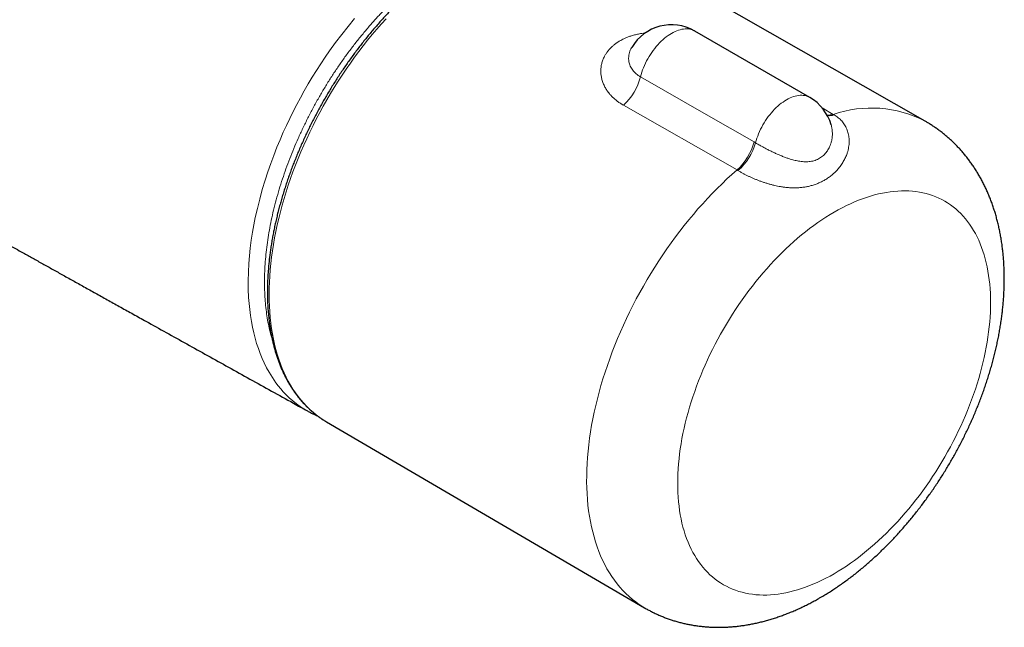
# Model space of a CAD drawing. Header units: millimetres. Extents: x 8 to 830, y 12 to 1725.
# Tile 3 of 256: x 736 to 820, y 82 to 134. Entities that reach past the tile are written whole.
import ezdxf

# ---------------------------------------------------------------- set-up
doc = ezdxf.new("R2010")
doc.units = ezdxf.units.MM

msp = doc.modelspace()

# ---------------------------------------------------------------- linework, layer by layer
at = {"color": 7, "linetype": 'Continuous', "lineweight": 30}
for p, q in [((813.653, 125.274), (786.106, 140.981)), ((803.722, 127.313), (793.822, 133.027)), ((788.396, 131.623), (788.394, 131.619)), ((760.474, 100.339), (760.467, 100.343)), ((761.933, 99.511), (762.106, 99.407)), ((762.106, 99.407), (789.483, 83.406))]:
    msp.add_line(p, q, dxfattribs=at)
at = {"color": 8, "linetype": 'Continuous', "lineweight": 0}
for p, q in [((797.46, 121.073), (787.672, 126.653)), ((804.784, 126.414), (805.751, 125.86)), ((805.751, 125.86), (805.835, 125.811)), ((798.933, 123.485), (799.059, 123.412)), ((797.544, 121.024), (797.46, 121.073))]:
    msp.add_line(p, q, dxfattribs=at)
at = {"color": 8, "linetype": 'Continuous', "lineweight": 0, "flags": 128}
for points in [[(760.467, 100.343), (760.191, 100.501), (759.847, 100.723), (759.523, 100.955), (759.21, 101.204), (758.907, 101.47), (758.615, 101.752), (758.389, 101.99), (758.17, 102.238), (757.958, 102.496), (757.754, 102.765), (757.452, 103.202), (757.168, 103.664), (756.95, 104.059), (756.746, 104.469), (756.569, 104.862), (756.404, 105.267), (756.247, 105.697), (756.102, 106.139), (755.97, 106.594), (755.85, 107.061), (755.743, 107.542), (755.65, 108.035), (755.569, 108.54), (755.502, 109.056), (755.45, 109.571), (755.411, 110.097), (755.379, 110.804), (755.372, 111.527), (755.388, 112.267), (755.427, 113.019), (755.481, 113.681), (755.552, 114.35), (755.64, 115.03), (755.747, 115.715), (755.858, 116.34), (755.983, 116.969), (756.161, 117.769), (756.362, 118.574), (756.586, 119.387), (756.832, 120.202), (757.062, 120.91), (757.309, 121.619), (757.573, 122.33), (757.852, 123.04), (758.118, 123.679), (758.396, 124.317), (758.665, 124.908), (758.944, 125.497), (759.242, 126.1), (759.551, 126.699), (759.87, 127.295), (760.2, 127.887), (760.542, 128.478), (760.893, 129.063), (761.256, 129.643), (761.627, 130.217), (762, 130.773), (762.382, 131.322), (762.899, 132.037), (763.428, 132.736), (763.973, 133.423), (764.53, 134.094)], [(767.24, 134.091), (766.837, 133.644), (766.438, 133.187), (766.045, 132.721), (765.657, 132.246), (765.275, 131.764), (764.9, 131.273), (764.53, 130.774), (764.167, 130.269), (763.811, 129.756), (763.462, 129.237), (763.121, 128.712), (762.787, 128.181), (762.46, 127.644), (762.142, 127.103), (761.832, 126.556), (761.531, 126.005), (761.238, 125.45), (760.953, 124.892), (760.678, 124.33), (760.413, 123.765), (760.156, 123.198), (759.909, 122.629), (759.672, 122.059), (759.445, 121.486), (759.228, 120.913), (759.021, 120.34), (758.824, 119.766), (758.638, 119.193), (758.463, 118.62), (758.298, 118.049), (758.145, 117.479), (758.002, 116.91), (757.87, 116.344), (757.749, 115.781), (757.64, 115.22), (757.542, 114.663), (757.455, 114.11), (757.38, 113.561), (757.316, 113.016), (757.264, 112.477), (757.223, 111.942), (757.194, 111.414), (757.177, 110.891), (757.171, 110.374), (757.177, 109.865), (757.194, 109.362), (757.223, 108.867), (757.264, 108.379), (757.316, 107.9), (757.38, 107.429), (757.455, 106.967), (757.542, 106.514), (757.64, 106.07), (757.749, 105.636), (757.87, 105.212), (758.002, 104.798), (758.145, 104.394), (758.298, 104.002), (758.463, 103.62), (758.638, 103.25), (758.824, 102.891), (759.021, 102.545), (759.228, 102.21), (759.445, 101.888), (759.672, 101.578), (759.909, 101.281), (760.156, 100.997), (760.413, 100.726), (760.678, 100.468), (760.953, 100.224), (761.238, 99.994), (761.531, 99.777), (761.832, 99.574), (761.933, 99.511)], [(793.822, 133.027), (793.757, 133.063), (793.643, 133.114), (793.524, 133.154), (793.4, 133.185), (793.272, 133.205), (793.139, 133.214), (793.002, 133.213), (792.862, 133.201), (792.72, 133.179), (792.574, 133.146), (792.426, 133.103), (792.277, 133.049), (792.126, 132.986), (791.975, 132.912), (791.822, 132.829), (791.67, 132.737), (791.519, 132.635), (791.368, 132.525), (791.219, 132.405), (791.071, 132.278), (790.925, 132.143), (790.782, 132), (790.643, 131.85), (790.506, 131.694), (790.373, 131.532), (790.245, 131.363), (790.121, 131.19), (790.002, 131.012), (789.888, 130.829), (789.78, 130.643), (789.678, 130.454), (789.582, 130.263), (789.492, 130.069), (789.409, 129.874), (789.333, 129.678), (789.265, 129.481), (789.204, 129.285), (789.15, 129.09)], [(789.15, 129.09), (794.812, 125.846), (798.933, 123.485)], [(803.722, 127.313), (803.643, 127.354), (803.53, 127.404), (803.412, 127.443), (803.288, 127.472), (803.16, 127.491), (803.028, 127.499), (802.893, 127.497), (802.754, 127.485), (802.612, 127.462), (802.468, 127.429), (802.321, 127.386), (802.173, 127.333), (802.023, 127.27), (801.873, 127.197), (801.722, 127.114), (801.571, 127.023), (801.421, 126.922), (801.271, 126.813), (801.123, 126.695), (800.976, 126.569), (800.832, 126.435), (800.69, 126.294), (800.551, 126.146), (800.415, 125.991), (800.284, 125.83), (800.156, 125.664), (800.032, 125.492), (799.914, 125.316), (799.8, 125.136), (799.692, 124.952), (799.59, 124.765), (799.494, 124.575), (799.404, 124.383), (799.321, 124.19), (799.245, 123.995), (799.176, 123.8), (799.114, 123.606), (799.059, 123.412)], [(789.483, 83.406), (789.35, 83.486), (789.042, 83.684), (788.743, 83.896), (788.452, 84.122), (788.17, 84.362), (787.898, 84.615), (787.635, 84.883), (787.382, 85.163), (787.138, 85.457), (786.905, 85.763), (786.681, 86.083), (786.468, 86.415), (786.265, 86.759), (786.073, 87.115), (785.891, 87.483), (785.72, 87.863), (785.561, 88.254), (785.412, 88.656), (785.274, 89.069), (785.147, 89.492), (785.032, 89.925), (784.928, 90.369), (784.836, 90.822), (784.755, 91.284), (784.686, 91.755), (784.628, 92.235), (784.582, 92.723), (784.548, 93.219), (784.525, 93.723), (784.514, 94.234), (784.515, 94.751), (784.528, 95.276), (784.552, 95.807), (784.589, 96.343), (784.636, 96.885), (784.696, 97.432), (784.767, 97.984), (784.849, 98.54), (784.944, 99.1), (785.049, 99.664), (785.166, 100.231), (785.295, 100.801), (785.434, 101.373), (785.585, 101.947), (785.746, 102.523), (785.919, 103.1), (786.102, 103.678), (786.296, 104.256), (786.5, 104.835), (786.715, 105.413), (786.94, 105.99), (787.175, 106.566), (787.42, 107.141), (787.675, 107.714), (787.94, 108.284), (788.213, 108.851), (788.496, 109.416), (788.788, 109.977), (789.089, 110.534), (789.398, 111.087), (789.716, 111.635), (790.042, 112.178), (790.376, 112.716), (790.718, 113.248), (791.067, 113.774), (791.423, 114.293), (791.786, 114.805), (792.156, 115.311), (792.533, 115.808), (792.916, 116.298), (793.305, 116.78), (793.699, 117.253), (794.099, 117.717), (794.504, 118.172), (794.914, 118.617), (795.328, 119.053), (795.747, 119.478), (796.17, 119.894), (796.597, 120.298), (797.027, 120.691), (797.46, 121.073)], [(805.821, 86.329), (806.173, 86.538), (806.526, 86.758), (806.878, 86.987), (807.229, 87.227), (807.579, 87.477), (807.928, 87.737), (808.276, 88.007), (808.621, 88.286), (808.965, 88.575), (809.307, 88.872), (809.647, 89.179), (809.983, 89.494), (810.317, 89.817), (810.648, 90.149), (810.976, 90.489), (811.3, 90.837), (811.62, 91.193), (811.936, 91.555), (812.249, 91.925), (812.556, 92.302), (812.859, 92.685), (813.158, 93.074), (813.451, 93.47), (813.739, 93.871), (814.021, 94.278), (814.298, 94.69), (814.569, 95.107), (814.835, 95.529), (815.094, 95.954), (815.346, 96.384), (815.592, 96.818), (815.832, 97.255), (816.064, 97.696), (816.29, 98.139), (816.508, 98.585), (816.719, 99.033), (816.923, 99.483), (817.118, 99.935), (817.307, 100.388), (817.487, 100.842), (817.659, 101.297), (817.824, 101.752), (817.979, 102.207), (818.127, 102.662), (818.266, 103.117), (818.397, 103.571), (818.519, 104.023), (818.632, 104.474), (818.737, 104.923), (818.833, 105.371), (818.92, 105.816), (818.997, 106.258), (819.066, 106.697), (819.126, 107.133), (819.177, 107.565), (819.218, 107.993), (819.25, 108.417), (819.273, 108.837), (819.287, 109.252), (819.292, 109.662), (819.287, 110.066), (819.273, 110.465), (819.25, 110.858), (819.218, 111.245), (819.177, 111.626), (819.126, 112), (819.066, 112.366), (818.997, 112.726), (818.92, 113.078), (818.833, 113.423), (818.737, 113.76), (818.632, 114.088), (818.519, 114.408), (818.397, 114.72), (818.266, 115.023), (818.127, 115.317), (817.979, 115.601), (817.824, 115.876), (817.659, 116.142), (817.487, 116.398), (817.307, 116.644), (817.118, 116.88), (816.923, 117.105), (816.719, 117.32), (816.508, 117.525), (816.29, 117.718), (816.064, 117.901), (815.832, 118.073), (815.592, 118.234), (815.346, 118.384), (815.094, 118.522), (814.835, 118.649), (814.569, 118.765), (814.298, 118.868), (814.021, 118.961), (813.739, 119.041), (813.451, 119.11), (813.158, 119.167), (812.859, 119.212), (812.556, 119.245), (812.249, 119.267), (811.936, 119.276), (811.62, 119.274), (811.3, 119.259), (810.976, 119.233), (810.648, 119.195), (810.317, 119.145), (809.983, 119.083), (809.647, 119.009), (809.307, 118.924), (808.965, 118.827), (808.621, 118.718), (808.276, 118.598), (807.928, 118.466), (807.579, 118.323), (807.229, 118.169), (806.878, 118.003), (806.526, 117.827), (806.173, 117.639), (805.821, 117.441), (805.468, 117.232), (805.116, 117.013), (804.764, 116.783), (804.413, 116.543), (804.062, 116.293), (803.713, 116.033), (803.366, 115.763), (803.02, 115.484), (802.676, 115.196), (802.334, 114.898), (801.995, 114.592), (801.658, 114.277), (801.324, 113.953), (800.993, 113.621), (800.666, 113.281), (800.342, 112.933), (800.021, 112.578), (799.705, 112.215), (799.393, 111.845), (799.085, 111.469), (798.782, 111.085), (798.484, 110.696), (798.191, 110.3), (797.903, 109.899), (797.62, 109.492), (797.343, 109.08), (797.072, 108.663), (796.807, 108.242), (796.548, 107.816), (796.295, 107.386), (796.049, 106.952), (795.81, 106.515), (795.577, 106.074), (795.352, 105.631), (795.133, 105.185), (794.922, 104.737), (794.719, 104.287), (794.523, 103.835), (794.335, 103.382), (794.154, 102.928), (793.982, 102.474), (793.818, 102.018), (793.662, 101.563), (793.514, 101.108), (793.375, 100.653), (793.244, 100.2), (793.122, 99.747), (793.009, 99.296), (792.904, 98.847), (792.809, 98.4), (792.722, 97.955), (792.644, 97.513), (792.575, 97.074), (792.515, 96.638), (792.465, 96.205), (792.423, 95.777), (792.391, 95.353), (792.368, 94.933), (792.354, 94.518), (792.35, 94.108), (792.354, 93.704), (792.368, 93.305), (792.391, 92.912), (792.423, 92.525), (792.465, 92.145), (792.515, 91.771), (792.575, 91.404), (792.644, 91.044), (792.722, 90.692), (792.809, 90.347), (792.904, 90.011), (793.009, 89.682), (793.122, 89.362), (793.244, 89.05), (793.375, 88.747), (793.514, 88.454), (793.662, 88.169), (793.818, 87.894), (793.982, 87.628), (794.154, 87.372), (794.335, 87.127), (794.523, 86.891), (794.719, 86.665), (794.922, 86.45), (795.133, 86.246), (795.352, 86.052), (795.577, 85.869), (795.81, 85.697), (796.049, 85.536), (796.295, 85.387), (796.548, 85.248), (796.807, 85.121), (797.072, 85.006), (797.343, 84.902), (797.62, 84.81), (797.903, 84.729), (798.191, 84.66), (798.484, 84.603), (798.782, 84.558), (799.085, 84.525), (799.393, 84.504), (799.705, 84.494), (800.021, 84.497), (800.342, 84.511), (800.666, 84.537), (800.993, 84.576), (801.324, 84.626), (801.658, 84.688), (801.995, 84.761), (802.334, 84.847), (802.676, 84.944), (803.02, 85.052), (803.366, 85.173), (803.713, 85.304), (804.062, 85.447), (804.413, 85.602), (804.764, 85.767), (805.116, 85.944), (805.468, 86.131), (805.821, 86.329)]]:
    msp.add_lwpolyline(points, dxfattribs=at)
at = {"color": 7, "linetype": 'Continuous', "lineweight": 30}
for centre, start, end in [((791.822, 129.563), 60.00268, 148.98326), ((801.722, 123.848), 16.13889, 60.00268)]:
    msp.add_arc(centre, 4, start, end, dxfattribs=at)
at = {"color": 8, "linetype": 'Continuous', "lineweight": 0}
for centre, radius, start, end in [((784.377, 130.317), 4.928, 311.96435, 345.58027), ((809.018, 116.347), 10.058, 62.56295, 108.95859), ((805.32, 127.283), 1.487, 265.91607, 286.84589), ((805.402, 127.16), 1.417, 263.44592, 287.80402), ((794.166, 124.741), 4.93, 311.92135, 345.23591), ((794.248, 124.791), 5.005, 311.18731, 344.00717)]:
    msp.add_arc(centre, radius, start, end, dxfattribs=at)
at = {"color": 7, "linetype": 'Continuous', "lineweight": 30}
for points, knots in [([(624.449, 178.863), (624.772, 178.668), (625.64, 178.147), (627.046, 177.304), (628.656, 176.338), (630.24, 175.387), (631.799, 174.452), (633.332, 173.532), (634.839, 172.628), (636.344, 171.726), (637.846, 170.826), (639.343, 169.929), (640.812, 169.049), (642.253, 168.186), (643.666, 167.341), (645.05, 166.513), (646.407, 165.702), (647.736, 164.908), (649.037, 164.131), (650.31, 163.371), (651.554, 162.629), (652.749, 161.917), (653.893, 161.234), (654.99, 160.581), (656.061, 159.944), (657.108, 159.321), (658.134, 158.711), (659.138, 158.114), (660.122, 157.53), (661.079, 156.962), (662.011, 156.409), (662.918, 155.872), (663.799, 155.35), (664.654, 154.844), (665.496, 154.345), (666.324, 153.856), (667.138, 153.375), (667.923, 152.911), (668.68, 152.464), (669.409, 152.034), (670.11, 151.621), (670.782, 151.224), (671.427, 150.845), (672.043, 150.482), (672.631, 150.136), (673.19, 149.807), (673.712, 149.5), (674.198, 149.214), (674.648, 148.95), (675.073, 148.7), (675.473, 148.465), (675.96, 148.18), (676.547, 147.835), (677.253, 147.422), (677.981, 146.995), (678.732, 146.555), (679.501, 146.106), (680.287, 145.646), (681.091, 145.176), (681.917, 144.694), (682.668, 144.256), (683.338, 143.866), (683.917, 143.529), (684.489, 143.195), (685.048, 142.87), (685.592, 142.554), (686.111, 142.252), (686.606, 141.965), (687.077, 141.691), (687.536, 141.425), (687.985, 141.164), (688.447, 140.897), (688.932, 140.615), (689.45, 140.316), (689.99, 140.003), (690.554, 139.677), (691.141, 139.338), (691.738, 138.992), (692.345, 138.642), (692.959, 138.288), (693.591, 137.924), (694.238, 137.551), (694.964, 137.133), (695.773, 136.668), (696.668, 136.153), (697.589, 135.625), (698.536, 135.082), (699.509, 134.524), (700.508, 133.952), (701.375, 133.457), (702.091, 133.048), (702.638, 132.736), (703.155, 132.44), (703.643, 132.162), (704.101, 131.901), (704.53, 131.656), (704.92, 131.434), (705.272, 131.234), (705.588, 131.054), (705.879, 130.888), (706.145, 130.737), (706.386, 130.599), (706.603, 130.476), (706.803, 130.363), (706.999, 130.251), (707.205, 130.134), (707.428, 130.007), (707.667, 129.871), (707.94, 129.716), (708.248, 129.541), (708.595, 129.345), (708.964, 129.135), (709.359, 128.911), (709.779, 128.672), (710.226, 128.419), (710.697, 128.152), (711.192, 127.872), (712.215, 127.292), (713.691, 126.457), (715.62, 125.368), (717.338, 124.399), (718.916, 123.51), (720.344, 122.706), (721.764, 121.908), (723.166, 121.12), (724.551, 120.343), (725.891, 119.591), (727.185, 118.866), (728.43, 118.169), (729.648, 117.487), (730.839, 116.821), (731.85, 116.256), (732.686, 115.789), (733.355, 115.416), (734.014, 115.048), (734.671, 114.681), (735.334, 114.311), (736.055, 113.909), (736.839, 113.472), (737.687, 112.999), (738.559, 112.513), (739.462, 112.01), (740.397, 111.489), (741.363, 110.951), (742.355, 110.399), (743.373, 109.833), (744.416, 109.253), (745.485, 108.659), (746.787, 107.935), (748.323, 107.081), (750.091, 106.099), (751.882, 105.105), (753.696, 104.098), (755.532, 103.079), (757.391, 102.047), (759.038, 101.133), (760.066, 100.563), (760.466, 100.341)], [0, 0, 0, 0, 0.0072051, 0.0193548, 0.0313137, 0.043082, 0.0546595, 0.0660462, 0.0772423, 0.0882476, 0.0995724, 0.1106879, 0.121594, 0.1322908, 0.1427783, 0.1530564, 0.1631252, 0.1729847, 0.1826348, 0.1920757, 0.2013072, 0.2103293, 0.2186442, 0.226773, 0.2347157, 0.2424723, 0.2500428, 0.2575177, 0.2648018, 0.2718951, 0.2787978, 0.2855097, 0.2920309, 0.2983614, 0.3045012, 0.3107288, 0.3167471, 0.3225561, 0.3281557, 0.3335461, 0.3387271, 0.3436989, 0.3484613, 0.3530144, 0.3573583, 0.3614928, 0.365418, 0.3689273, 0.3722504, 0.3753875, 0.3783386, 0.3811107, 0.3861473, 0.3913501, 0.3967192, 0.4022546, 0.4079562, 0.4137179, 0.41964, 0.4257225, 0.4319653, 0.4362164, 0.4405204, 0.4447413, 0.4488516, 0.4528511, 0.4567398, 0.4603049, 0.4637716, 0.4671398, 0.4704096, 0.4736799, 0.4773112, 0.4811116, 0.4850812, 0.4892199, 0.4935278, 0.4980049, 0.5023811, 0.5068948, 0.5115252, 0.5162721, 0.5211355, 0.5275077, 0.5340694, 0.5408206, 0.5477613, 0.5548914, 0.562211, 0.5697201, 0.5739382, 0.5779407, 0.5817277, 0.5852991, 0.5886549, 0.5917952, 0.5947199, 0.5972115, 0.5995219, 0.6016512, 0.6035994, 0.6053665, 0.6069524, 0.6083574, 0.6097451, 0.6112541, 0.6128845, 0.6146362, 0.6165093, 0.6188726, 0.6214045, 0.6241049, 0.6269739, 0.6300682, 0.6333372, 0.636781, 0.6403996, 0.6441786, 0.6592261, 0.6727827, 0.6864538, 0.696887, 0.7073658, 0.7177412, 0.727983, 0.7380913, 0.7480659, 0.7573409, 0.7664293, 0.7753177, 0.7840059, 0.792494, 0.7974407, 0.8023168, 0.8071223, 0.8118663, 0.8166905, 0.8216439, 0.8276476, 0.8338306, 0.8401931, 0.8467349, 0.8535951, 0.8606421, 0.8678758, 0.8752963, 0.8829036, 0.8906976, 0.8986785, 0.9114027, 0.9242944, 0.9373524, 0.9505765, 0.9639669, 0.9775234, 0.9912462, 1, 1, 1, 1]), ([(773.895, 139.795), (773.833, 139.759), (773.655, 139.656), (773.361, 139.478), (773.011, 139.26), (772.663, 139.033), (772.315, 138.799), (771.968, 138.557), (771.622, 138.307), (771.277, 138.05), (770.933, 137.785), (770.59, 137.513), (770.25, 137.234), (769.911, 136.948), (769.573, 136.655), (769.238, 136.355), (768.905, 136.048), (768.573, 135.734), (768.245, 135.415), (767.918, 135.088), (767.595, 134.756), (767.274, 134.418), (766.956, 134.073), (766.641, 133.723), (766.329, 133.368), (766.021, 133.007), (765.715, 132.64), (765.414, 132.269), (765.115, 131.892), (764.821, 131.511), (764.531, 131.124), (764.244, 130.734), (763.962, 130.339), (763.684, 129.94), (763.41, 129.536), (763.141, 129.129), (762.876, 128.718), (762.616, 128.304), (762.36, 127.886), (762.11, 127.465), (761.864, 127.041), (761.624, 126.615), (761.389, 126.185), (761.159, 125.753), (760.934, 125.319), (760.715, 124.883), (760.502, 124.444), (760.294, 124.004), (760.091, 123.562), (759.895, 123.119), (759.705, 122.675), (759.52, 122.23), (759.342, 121.783), (759.17, 121.336), (759.003, 120.889), (758.844, 120.441), (758.69, 119.993), (758.543, 119.545), (758.403, 119.098), (758.269, 118.651), (758.141, 118.204), (758.02, 117.758), (757.906, 117.313), (757.799, 116.87), (757.698, 116.427), (757.605, 115.986), (757.518, 115.547), (757.438, 115.11), (757.365, 114.675), (757.299, 114.242), (757.24, 113.811), (757.188, 113.383), (757.144, 112.958), (757.106, 112.535), (757.075, 112.116), (757.052, 111.7), (757.036, 111.288), (757.027, 110.879), (757.025, 110.474), (757.031, 110.073), (757.043, 109.676), (757.063, 109.283), (757.09, 108.895), (757.125, 108.511), (757.166, 108.132), (757.215, 107.759), (757.271, 107.39), (757.334, 107.026), (757.404, 106.668), (757.481, 106.316), (757.566, 105.969), (757.657, 105.629), (757.756, 105.294), (757.861, 104.966), (757.974, 104.644), (758.093, 104.328), (758.219, 104.019), (758.352, 103.717), (758.492, 103.422), (758.639, 103.134), (758.791, 102.854), (758.951, 102.58), (759.117, 102.314), (759.289, 102.056), (759.467, 101.805), (759.652, 101.562), (759.843, 101.327), (760.039, 101.1), (760.242, 100.882), (760.45, 100.671), (760.664, 100.468), (760.884, 100.274), (761.109, 100.089), (761.339, 99.911), (761.575, 99.743), (761.771, 99.611), (761.89, 99.538), (761.927, 99.516)], [0, 0, 0, 0, 0.004643, 0.013448, 0.022252, 0.031055, 0.039857, 0.048659, 0.05746, 0.06626, 0.075059, 0.083857, 0.092655, 0.101451, 0.110246, 0.11904, 0.127834, 0.136626, 0.145418, 0.154209, 0.162998, 0.171787, 0.180576, 0.189363, 0.19815, 0.206936, 0.215721, 0.224506, 0.23329, 0.242074, 0.250857, 0.25964, 0.268423, 0.277205, 0.285986, 0.294768, 0.303549, 0.31233, 0.321111, 0.329892, 0.338673, 0.347454, 0.356235, 0.365016, 0.373797, 0.382579, 0.39136, 0.400142, 0.408924, 0.417707, 0.426489, 0.435273, 0.444057, 0.452841, 0.461626, 0.470411, 0.479198, 0.487985, 0.496772, 0.505561, 0.51435, 0.52314, 0.531931, 0.540723, 0.549516, 0.55831, 0.567105, 0.5759, 0.584697, 0.593495, 0.602294, 0.611094, 0.619895, 0.628697, 0.6375, 0.646304, 0.655109, 0.663915, 0.672721, 0.681528, 0.690335, 0.699143, 0.707951, 0.716759, 0.725566, 0.734373, 0.743178, 0.751983, 0.760786, 0.769587, 0.778385, 0.78718, 0.795972, 0.80476, 0.813543, 0.822322, 0.831094, 0.83986, 0.848619, 0.85737, 0.866113, 0.874847, 0.883573, 0.892288, 0.900994, 0.90969, 0.918376, 0.927052, 0.935717, 0.944374, 0.953021, 0.961661, 0.970293, 0.978918, 0.987538, 0.996153, 1, 1, 1, 1]), ([(804.624, 84.274), (804.695, 84.315), (804.895, 84.431), (805.221, 84.629), (805.601, 84.869), (805.98, 85.117), (806.355, 85.373), (806.728, 85.637), (807.099, 85.91), (807.466, 86.189), (807.83, 86.476), (808.191, 86.771), (808.549, 87.072), (808.903, 87.38), (809.253, 87.695), (809.6, 88.017), (809.943, 88.344), (810.282, 88.679), (810.618, 89.019), (810.949, 89.365), (811.276, 89.717), (811.598, 90.074), (811.917, 90.437), (812.231, 90.805), (812.541, 91.179), (812.846, 91.557), (813.146, 91.94), (813.442, 92.328), (813.732, 92.72), (814.018, 93.117), (814.299, 93.518), (814.575, 93.923), (814.846, 94.332), (815.111, 94.745), (815.371, 95.162), (815.626, 95.582), (815.875, 96.006), (816.119, 96.432), (816.357, 96.862), (816.589, 97.295), (816.815, 97.731), (817.036, 98.169), (817.25, 98.61), (817.459, 99.053), (817.661, 99.498), (817.857, 99.946), (818.047, 100.395), (818.23, 100.846), (818.407, 101.299), (818.577, 101.754), (818.741, 102.209), (818.898, 102.666), (819.047, 103.124), (819.19, 103.583), (819.326, 104.043), (819.455, 104.503), (819.577, 104.964), (819.691, 105.425), (819.799, 105.887), (819.898, 106.348), (819.99, 106.81), (820.074, 107.271), (820.151, 107.732), (820.22, 108.192), (820.28, 108.651), (820.333, 109.109), (820.377, 109.566), (820.414, 110.022), (820.442, 110.476), (820.461, 110.928), (820.472, 111.379), (820.474, 111.827), (820.468, 112.272), (820.453, 112.715), (820.429, 113.155), (820.397, 113.591), (820.355, 114.023), (820.305, 114.452), (820.246, 114.876), (820.177, 115.296), (820.1, 115.711), (820.015, 116.121), (819.92, 116.525), (819.817, 116.924), (819.705, 117.317), (819.585, 117.704), (819.456, 118.084), (819.319, 118.458), (819.174, 118.825), (819.021, 119.185), (818.859, 119.538), (818.69, 119.883), (818.514, 120.221), (818.33, 120.552), (818.138, 120.875), (817.94, 121.191), (817.734, 121.498), (817.521, 121.798), (817.302, 122.09), (817.076, 122.374), (816.843, 122.65), (816.604, 122.918), (816.359, 123.177), (816.107, 123.429), (815.85, 123.672), (815.586, 123.906), (815.317, 124.133), (815.043, 124.351), (814.763, 124.56), (814.477, 124.761), (814.187, 124.953), (813.912, 125.124), (813.732, 125.227), (813.653, 125.273)], [0, 0, 0, 0, 0.00521, 0.014589, 0.023966, 0.033346, 0.042725, 0.052102, 0.061475, 0.070842, 0.080203, 0.089555, 0.098899, 0.108233, 0.117557, 0.126871, 0.136175, 0.145469, 0.154752, 0.164025, 0.173288, 0.182541, 0.191785, 0.201021, 0.210248, 0.219467, 0.22868, 0.237885, 0.247084, 0.256278, 0.265468, 0.274653, 0.283834, 0.293013, 0.302189, 0.311364, 0.320539, 0.329713, 0.338888, 0.348063, 0.357241, 0.366421, 0.375604, 0.384791, 0.393983, 0.40318, 0.412382, 0.421591, 0.430808, 0.440032, 0.449264, 0.458506, 0.467757, 0.477018, 0.48629, 0.495572, 0.504866, 0.514172, 0.52349, 0.532819, 0.542161, 0.551514, 0.560879, 0.570256, 0.579644, 0.589041, 0.598448, 0.607862, 0.617284, 0.62671, 0.636139, 0.645568, 0.654994, 0.664415, 0.673826, 0.683226, 0.692609, 0.701972, 0.711312, 0.720623, 0.729903, 0.739147, 0.748351, 0.757512, 0.766626, 0.77569, 0.784702, 0.793659, 0.802561, 0.811405, 0.820191, 0.828919, 0.837589, 0.846201, 0.854756, 0.863256, 0.871703, 0.880097, 0.888443, 0.896741, 0.904995, 0.913207, 0.921381, 0.929518, 0.937623, 0.945698, 0.953746, 0.961771, 0.969776, 0.977764, 0.985738, 0.993702, 1, 1, 1, 1]), ([(760.474, 100.34), (760.523, 100.313), (760.657, 100.238), (760.881, 100.125), (761.114, 100.015), (761.262, 99.953), (761.318, 99.93)], [0, 0, 0, 0, 0.177342, 0.491319, 0.804104, 1, 1, 1, 1]), ([(789.483, 83.406), (789.484, 83.406), (789.584, 83.346), (789.788, 83.233), (790.095, 83.07), (790.406, 82.917), (790.723, 82.773), (791.043, 82.638), (791.368, 82.512), (791.696, 82.395), (792.029, 82.287), (792.365, 82.188), (792.705, 82.099), (793.048, 82.018), (793.395, 81.948), (793.746, 81.886), (794.099, 81.834), (794.456, 81.792), (794.815, 81.759), (795.178, 81.735), (795.543, 81.722), (795.912, 81.718), (796.282, 81.723), (796.656, 81.739), (797.031, 81.764), (797.409, 81.8), (797.789, 81.845), (798.171, 81.901), (798.555, 81.966), (798.941, 82.042), (799.328, 82.127), (799.716, 82.223), (800.106, 82.329), (800.496, 82.445), (800.887, 82.571), (801.279, 82.707), (801.671, 82.853), (802.063, 83.009), (802.454, 83.174), (802.845, 83.349), (803.235, 83.534), (803.625, 83.728), (804.013, 83.932), (804.346, 84.114), (804.549, 84.231), (804.624, 84.274)], [0, 0, 0, 0, 0.000188, 0.022503, 0.044812, 0.06712, 0.089437, 0.111774, 0.134138, 0.156539, 0.178987, 0.20149, 0.224058, 0.246699, 0.269422, 0.292236, 0.31515, 0.338171, 0.361308, 0.384567, 0.407955, 0.43148, 0.455147, 0.47896, 0.502924, 0.527042, 0.551317, 0.57575, 0.60034, 0.625087, 0.649988, 0.67504, 0.700237, 0.725574, 0.751043, 0.776636, 0.802345, 0.828159, 0.854068, 0.880062, 0.90613, 0.932262, 0.958447, 0.984675, 1, 1, 1, 1])]:
    msp.add_open_spline(points, degree=3, knots=knots, dxfattribs=at)
at = {"color": 8, "linetype": 'Continuous', "lineweight": 0}
for points, knots in [([(791.947, 148.14), (791.282, 147.889), (789.953, 147.388), (787.952, 146.591), (786.113, 145.83), (784.439, 145.112), (782.93, 144.446), (781.421, 143.761), (779.737, 142.975), (777.878, 142.082), (775.843, 141.064), (774.261, 140.261), (773.131, 139.649), (772.455, 139.245), (771.78, 138.811), (771.101, 138.341), (770.419, 137.835), (769.735, 137.293), (769.057, 136.722), (768.393, 136.128), (767.743, 135.512), (767.109, 134.876), (766.485, 134.215), (765.866, 133.525), (765.255, 132.806), (764.651, 132.057), (764.063, 131.289), (763.496, 130.509), (762.952, 129.719), (762.43, 128.921), (761.927, 128.108), (761.438, 127.276), (760.966, 126.423), (760.511, 125.552), (760.078, 124.673), (759.674, 123.795), (759.297, 122.92), (758.947, 122.051), (758.622, 121.179), (758.318, 120.299), (758.038, 119.41), (757.783, 118.516), (757.556, 117.626), (757.359, 116.75), (757.192, 115.89), (757.053, 115.046), (756.942, 114.212), (756.857, 113.382), (756.801, 112.556), (756.773, 111.738), (756.776, 110.937), (756.808, 110.161), (756.869, 109.411), (756.957, 108.687), (757.073, 107.984), (757.219, 107.298), (757.346, 106.786), (757.434, 106.508), (757.454, 106.447)], [0, 0, 0, 0, 0.041079, 0.082159, 0.123238, 0.154083, 0.184928, 0.215702, 0.246476, 0.28786, 0.329247, 0.370631, 0.384336, 0.398053, 0.41177, 0.425476, 0.439577, 0.45369, 0.467804, 0.481905, 0.49561, 0.509327, 0.523045, 0.53675, 0.550854, 0.564971, 0.579088, 0.593192, 0.606904, 0.620627, 0.63435, 0.64806, 0.662172, 0.676296, 0.690421, 0.704532, 0.718231, 0.731942, 0.745652, 0.759351, 0.773448, 0.787558, 0.801668, 0.815765, 0.829465, 0.843177, 0.856889, 0.87059, 0.884686, 0.898795, 0.912903, 0.926999, 0.940713, 0.954439, 0.968164, 0.981878, 0.995988, 1, 1, 1, 1]), ([(787.672, 126.653), (787.586, 126.704), (787.412, 126.807), (787.143, 126.996), (786.892, 127.202), (786.663, 127.423), (786.457, 127.653), (786.26, 127.915), (786.08, 128.212), (785.935, 128.523), (785.828, 128.841), (785.759, 129.163), (785.728, 129.487), (785.735, 129.814), (785.783, 130.14), (785.872, 130.46), (785.987, 130.739), (786.115, 130.977), (786.244, 131.177), (786.391, 131.369), (786.555, 131.552), (786.736, 131.726), (786.943, 131.898), (787.178, 132.066), (787.415, 132.21), (787.655, 132.336), (787.896, 132.446), (788.17, 132.553), (788.47, 132.651), (788.796, 132.738), (789.112, 132.802), (789.374, 132.844), (789.518, 132.861), (789.579, 132.868)], [0, 0, 0, 0, 0.030571, 0.061142, 0.102431, 0.133812, 0.165193, 0.205181, 0.245168, 0.285872, 0.326574, 0.366095, 0.405614, 0.445898, 0.486181, 0.526385, 0.566586, 0.593997, 0.621431, 0.64884, 0.676116, 0.703415, 0.73069, 0.762076, 0.793462, 0.814664, 0.84252, 0.870402, 0.898259, 0.930337, 0.962417, 0.98409, 1, 1, 1, 1]), ([(788.394, 131.619), (788.386, 131.608), (788.337, 131.533), (788.27, 131.387), (788.19, 131.173), (788.14, 130.939), (788.124, 130.724), (788.133, 130.541), (788.156, 130.377), (788.199, 130.202), (788.269, 130.016), (788.362, 129.836), (788.477, 129.664), (788.614, 129.502), (788.771, 129.352), (788.948, 129.212), (789.083, 129.131), (789.15, 129.09)], [0, 0, 0, 0, 0.01413, 0.088902, 0.164682, 0.251979, 0.340119, 0.39364, 0.447363, 0.51559, 0.584259, 0.653625, 0.723482, 0.791731, 0.860468, 0.92997, 1, 1, 1, 1]), ([(805.835, 125.811), (805.894, 125.774), (806.013, 125.701), (806.178, 125.575), (806.333, 125.439), (806.475, 125.291), (806.604, 125.132), (806.72, 124.964), (806.823, 124.785), (806.91, 124.598), (806.983, 124.403), (807.04, 124.203), (807.081, 123.996), (807.106, 123.792), (807.116, 123.59), (807.113, 123.377), (807.092, 123.148), (807.051, 122.904), (806.991, 122.659), (806.897, 122.372), (806.76, 122.049), (806.566, 121.699), (806.336, 121.367), (806.095, 121.08), (805.853, 120.835), (805.606, 120.618), (805.333, 120.411), (805.038, 120.221), (804.736, 120.056), (804.427, 119.915), (804.106, 119.795), (803.781, 119.7), (803.455, 119.627), (803.13, 119.576), (802.794, 119.543), (802.46, 119.531), (802.129, 119.537), (801.816, 119.558), (801.511, 119.592), (801.226, 119.635), (800.951, 119.686), (800.687, 119.744), (800.424, 119.809), (800.16, 119.883), (799.895, 119.964), (799.631, 120.052), (799.374, 120.145), (799.126, 120.242), (798.886, 120.341), (798.65, 120.444), (798.42, 120.552), (798.195, 120.662), (797.973, 120.778), (797.753, 120.899), (797.614, 120.982), (797.544, 121.024)], [0, 0, 0, 0, 0.014774, 0.029611, 0.044547, 0.059547, 0.074641, 0.0898, 0.105143, 0.12055, 0.13606, 0.151631, 0.167296, 0.183019, 0.197589, 0.212201, 0.230106, 0.24808, 0.266593, 0.285171, 0.313678, 0.342382, 0.371317, 0.400436, 0.422794, 0.445223, 0.47076, 0.496397, 0.520317, 0.544319, 0.568491, 0.59275, 0.615038, 0.63744, 0.659923, 0.682533, 0.703101, 0.723747, 0.741917, 0.760149, 0.776548, 0.79246, 0.808423, 0.824479, 0.840593, 0.856804, 0.873082, 0.888352, 0.903684, 0.919116, 0.934615, 0.950215, 0.965888, 0.982896, 1, 1, 1, 1]), ([(799.059, 123.412), (799.119, 123.376), (799.238, 123.305), (799.448, 123.184), (799.689, 123.05), (799.966, 122.902), (800.257, 122.753), (800.554, 122.608), (800.854, 122.47), (801.156, 122.338), (801.465, 122.213), (801.764, 122.103), (802.027, 122.016), (802.255, 121.95), (802.46, 121.897), (802.664, 121.852), (802.878, 121.815), (803.098, 121.788), (803.326, 121.774), (803.55, 121.777), (803.769, 121.797), (803.982, 121.835), (804.188, 121.894), (804.386, 121.973), (804.574, 122.072), (804.75, 122.19), (804.912, 122.326), (805.062, 122.479), (805.188, 122.637), (805.298, 122.803), (805.394, 122.976), (805.486, 123.18), (805.568, 123.417), (805.631, 123.682), (805.668, 123.96), (805.677, 124.238), (805.658, 124.517), (805.62, 124.76), (805.577, 124.906), (805.561, 124.961)], [0, 0, 0, 0, 0.024201, 0.048505, 0.080382, 0.112493, 0.145337, 0.178433, 0.209863, 0.241508, 0.273822, 0.306366, 0.334616, 0.355952, 0.377355, 0.398966, 0.42065, 0.445314, 0.470099, 0.495079, 0.520205, 0.544958, 0.569877, 0.595063, 0.620443, 0.645155, 0.67005, 0.695215, 0.720555, 0.740466, 0.764631, 0.78892, 0.817576, 0.850866, 0.882468, 0.914289, 0.946788, 0.979519, 1, 1, 1, 1])]:
    msp.add_open_spline(points, degree=3, knots=knots, dxfattribs=at)

doc.saveas('drawing.dxf')
